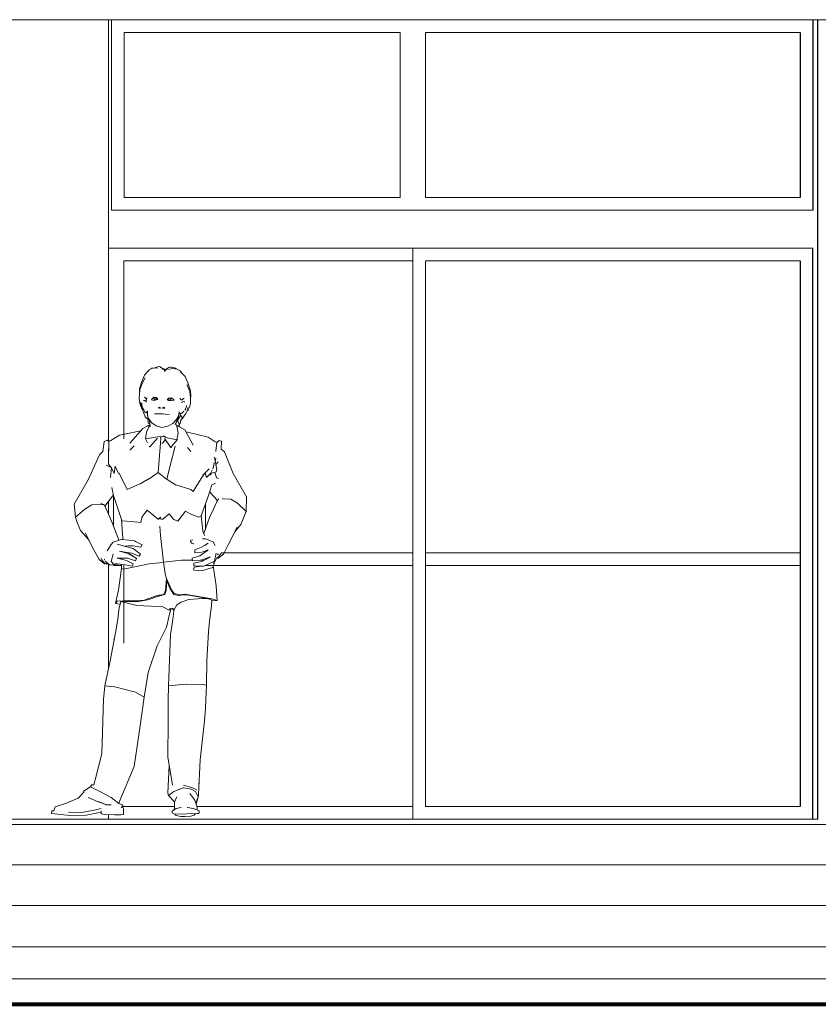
# Model space of a CAD drawing. Extents: x 169645 to 508157, y -5167 to 165945.
# Tile 111 of 130: x 197104 to 200250, y 144243 to 148122. Entities that reach past the tile are written whole.
import ezdxf

# ---------------------------------------------------------------- set-up
doc = ezdxf.new("R2010")
doc.units = 0
doc.header["$MEASUREMENT"] = 0
for name, color, linetype in [('Cloisons', 7, 'Continuous'), ('Doublages Inter', 7, 'Continuous'), ('Escalier', 7, 'Continuous'), ('Mobiliers', 7, 'Continuous'), ('Murs Périphériques', 7, 'Continuous'), ('Plomberie Sanitaire', 7, 'Continuous'), ('Sols Exter', 7, 'Continuous'), ('Trottoirs', 7, 'Continuous'), ('Voirie éxistante', 7, 'Continuous')]:
    doc.layers.add(name, color=color, linetype=linetype)

msp = doc.modelspace()

# ---------------------------------------------------------------- linework, layer by layer
at = {"layer": 'Cloisons', "linetype": 'Continuous', "lineweight": 20}
for p, q in [((197898.2, 146022.4), (198652.7, 146022.4)), ((198702.7, 146022.4), (200179, 146022.4)), ((197504.9, 145972.4), (197473.4, 145972.4)), ((198652.7, 145972.4), (197834.3, 145972.4)), ((198704.8, 145972.4), (198702.7, 145972.4)), ((200179, 145972.4), (198704.8, 145972.4))]:
    msp.add_line(p, q, dxfattribs=at)
at = {"layer": 'Doublages Inter', "linetype": 'Continuous', "lineweight": 20}
for p, q in [((197465.3, 148122.4), (197465.3, 147372.4)), ((197515.3, 147422.4), (197515.3, 148072.4)), ((197515.3, 148072.4), (198602.7, 148072.4)), ((198602.7, 148072.4), (198602.7, 147422.4)), ((198702.7, 147422.4), (198702.7, 148072.4)), ((198702.7, 148072.4), (200179, 148072.4)), ((198602.7, 147422.4), (197515.3, 147422.4)), ((200179, 147422.4), (198702.7, 147422.4)), ((200229, 147372.4), (197465.3, 147372.4)), ((198652.7, 147222.4), (197453.6, 147222.4)), ((198652.7, 147222.4), (198652.7, 147172.4)), ((200229, 147222.4), (198652.7, 147222.4)), ((197514.2, 147172.4), (198652.7, 147172.4)), ((197514.2, 146471.6), (197514.2, 147172.4)), ((198652.7, 147172.4), (198652.7, 146438.7)), ((198702.7, 146380.7), (198702.7, 147172.4)), ((198702.7, 147172.4), (200179, 147172.4)), ((198652.7, 147152.4), (198652.7, 145022.4)), ((198702.7, 145022.4), (198702.7, 146380.4)), ((197473.4, 146126.8), (197473.4, 146246.8)), ((197835.3, 146114.1), (197835.3, 146212.6)), ((197514.2, 145666.3), (197514.2, 145975.1)), ((197713.4, 145022.4), (197506.9, 145022.4)), ((198652.7, 145022.4), (197802.6, 145022.4)), ((198652.7, 145022.4), (198652.7, 144972.4)), ((200179, 145022.4), (198702.7, 145022.4))]:
    msp.add_line(p, q, dxfattribs=at)
at = {"layer": 'Doublages Inter', "linetype": 'Continuous'}
for p, q in [((200229, 148122.4), (200229, 147372.4)), ((200179, 148072.4), (200179, 147422.4)), ((200229, 144972.4), (200229, 147222.4)), ((200179, 147172.4), (200179, 145022.4))]:
    msp.add_line(p, q, dxfattribs=at)
at = {"layer": 'Escalier', "linetype": 'Continuous', "lineweight": 20}
for p, q in [((194105.3, 144792.4), (201987.3, 144792.4)), ((194105.9, 144632.4), (201987.3, 144632.4))]:
    msp.add_line(p, q, dxfattribs=at)
at = {"layer": 'Mobiliers', "linetype": 'Continuous', "lineweight": 20}
msp.add_line((197473.4, 145682.4), (197476.3, 145682.4), dxfattribs=at)
at = {"layer": 'Murs Périphériques', "linetype": 'Continuous', "lineweight": 20}
for p, q in [((208108.3, 148122.4), (193905.4, 148122.4)), ((197453.6, 148122.4), (197453.6, 146460.9)), ((197453.6, 146225.4), (197453.6, 146174.4)), ((197453.6, 145978.2), (197453.6, 145565.4)), ((197453.6, 144972.4), (195743, 144972.4)), ((197453.6, 144990.8), (197453.6, 144972.4)), ((197453.6, 144972.4), (200248.6, 144972.4))]:
    msp.add_line(p, q, dxfattribs=at)
at = {"layer": 'Murs Périphériques', "linetype": 'Continuous'}
msp.add_line((200248.6, 144972.4), (200248.6, 148122.4), dxfattribs=at)
at = {"layer": 'Plomberie Sanitaire', "linetype": 'Continuous', "lineweight": 20}
for p, q in [((197613.9, 146742.8), (197610.5, 146737.5)), ((197621.6, 146747.1), (197613.9, 146742.8)), ((197624, 146749.2), (197620.5, 146746.5)), ((197630.6, 146749.3), (197624, 146749.2)), ((197630.6, 146749.3), (197641.7, 146750.6)), ((197636.4, 146750), (197638, 146751.5)), ((197646.2, 146754.2), (197638, 146751.5)), ((197648.3, 146749.1), (197641.7, 146750.6)), ((197646.2, 146754.2), (197653, 146755.5)), ((197653, 146755.5), (197656.7, 146754.6)), ((197662.3, 146750.8), (197656.7, 146754.6)), ((197667, 146748), (197659.3, 146752.6)), ((197668.9, 146744.8), (197667, 146748)), ((197667, 146747.9), (197671.1, 146747.4)), ((197668.6, 146747.2), (197667.2, 146747.6)), ((197668.6, 146747.2), (197671.9, 146744.2)), ((197668.6, 146747.2), (197674, 146745.4)), ((197668.9, 146744.8), (197669.6, 146744.3)), ((197671.1, 146747.4), (197674, 146745.4)), ((197671.9, 146744.2), (197675.2, 146740.8)), ((197674, 146745.4), (197675.2, 146740.8)), ((197676.9, 146740.9), (197683.4, 146747.5)), ((197676.9, 146740.9), (197683.3, 146746.1)), ((197679.2, 146743.9), (197677.6, 146741.6)), ((197678.1, 146742.1), (197679.2, 146743.9)), ((197679.2, 146743.9), (197680.1, 146745.2)), ((197680.1, 146745.2), (197681.8, 146745.8)), ((197690.3, 146751.6), (197683.3, 146746.1)), ((197683.4, 146747.5), (197690.3, 146751.6)), ((197695, 146753.4), (197690.3, 146751.6)), ((197691.6, 146743.9), (197695.4, 146745.8)), ((197700.6, 146754), (197695, 146753.4)), ((197705.7, 146748.6), (197695.4, 146745.8)), ((197705.7, 146748.6), (197700, 146747.5)), ((197706.4, 146752.3), (197700.6, 146754)), ((197700.6, 146754), (197713.9, 146750.4)), ((197724, 146746), (197705.7, 146748.6)), ((197706.4, 146752.3), (197717.5, 146749)), ((197713.9, 146750.4), (197717.5, 146749)), ((197720.2, 146746.6), (197717.5, 146749)), ((197724, 146746), (197735.8, 146738.9)), ((197585.4, 146697.3), (197595.5, 146721.3)), ((197597.7, 146711.6), (197586.3, 146688.6)), ((197595.5, 146721.3), (197608.9, 146737.2)), ((197611.5, 146737.7), (197608.9, 146737.2)), ((197612.8, 146739.6), (197611.5, 146737.7)), ((197675.2, 146737.3), (197673.9, 146735.9)), ((197676.8, 146740.7), (197675, 146741.6)), ((197675.2, 146737.3), (197676.9, 146740.9)), ((197675.4, 146737.9), (197675.2, 146740.8)), ((197735.8, 146738.9), (197742.9, 146729.3)), ((197736.3, 146735.7), (197738.1, 146733.4)), ((197737.2, 146733.6), (197739.4, 146733)), ((197755.2, 146716.2), (197739.4, 146733)), ((197755.2, 146716.2), (197766.5, 146691.5)), ((197576, 146667.9), (197585.4, 146697.3)), ((197576, 146667.9), (197576.1, 146653.5)), ((197577.1, 146664.1), (197586.3, 146688.6)), ((197763, 146684.3), (197763.8, 146682.9)), ((197773.9, 146657.8), (197763.8, 146682.9)), ((197766.5, 146691.5), (197775.6, 146664.4)), ((197776.3, 146661.5), (197775.6, 146664.4)), ((197574.3, 146634.3), (197577.1, 146664.1)), ((197575.7, 146617.2), (197574.3, 146634.3)), ((197594.8, 146635.6), (197597, 146634.5)), ((197597, 146634.5), (197600.3, 146629.8)), ((197600.3, 146629.8), (197601, 146628.8)), ((197602.1, 146629.1), (197601, 146628.8)), ((197601.9, 146615.2), (197603.4, 146630.1)), ((197606.6, 146632.8), (197602.1, 146629.1)), ((197622.7, 146626.2), (197625.4, 146629)), ((197622.7, 146626.2), (197624.5, 146624.9)), ((197632.6, 146635.3), (197625.4, 146629)), ((197642.6, 146633.4), (197632.6, 146635.3)), ((197632.9, 146629.1), (197633.3, 146631.3)), ((197633.6, 146626.5), (197632.9, 146629.1)), ((197633.3, 146631.3), (197634.8, 146632.9)), ((197633.6, 146626.5), (197635.3, 146624.7)), ((197634.8, 146632.9), (197636.8, 146633.6)), ((197636.8, 146633.6), (197638.8, 146633.1)), ((197638.8, 146633.1), (197640.3, 146631.6)), ((197640.6, 146626.8), (197639.3, 146624.8)), ((197640.3, 146631.6), (197641, 146629.5)), ((197641, 146629.5), (197640.6, 146626.8)), ((197647.5, 146626.3), (197642, 146624.3)), ((197642.6, 146633.4), (197646.5, 146627.6)), ((197646.5, 146627.6), (197647.5, 146626.3)), ((197690.2, 146631.9), (197684.6, 146625.1)), ((197685.7, 146626.4), (197684.6, 146625.1)), ((197685.7, 146626.4), (197690.2, 146631.9)), ((197690.2, 146631.9), (197701, 146633.1)), ((197692.2, 146629.9), (197691.4, 146627.9)), ((197691.4, 146627.9), (197691.7, 146625.2)), ((197693.9, 146631.3), (197692.2, 146629.9)), ((197696.2, 146631.7), (197693.9, 146631.3)), ((197698.3, 146630.9), (197696.2, 146631.7)), ((197699.7, 146629.2), (197698.3, 146630.9)), ((197700.1, 146627), (197699.2, 146624.4)), ((197700.1, 146627), (197699.7, 146629.2)), ((197701, 146633.1), (197709.2, 146626.4)), ((197711.9, 146623.4), (197709.2, 146626.4)), ((197735.1, 146630.5), (197739.4, 146624.7)), ((197749, 146629.7), (197743.5, 146625.3)), ((197749, 146629.7), (197751.7, 146630.6)), ((197751.6, 146630.6), (197751.7, 146630.6)), ((197776.7, 146633.1), (197773.9, 146657.8)), ((197776.3, 146661.5), (197777.9, 146636.9)), ((197776.4, 146610.8), (197777.2, 146627.8)), ((197776.7, 146633.1), (197777.2, 146627.8)), ((197777.9, 146636.9), (197776.9, 146630.7)), ((197575.7, 146617.2), (197579.4, 146602.5)), ((197578.9, 146615.1), (197583, 146601.7)), ((197579.4, 146602.5), (197583.5, 146593.3)), ((197581.2, 146614.7), (197581.6, 146612.4)), ((197585.4, 146602.7), (197581.6, 146612.4)), ((197583, 146601.7), (197584.3, 146596.3)), ((197586.9, 146587.3), (197583.5, 146593.3)), ((197584.3, 146596.3), (197587.8, 146588.8)), ((197585, 146603.6), (197585.4, 146602.7)), ((197585.2, 146611.4), (197585.3, 146604.1)), ((197587.8, 146593.4), (197585.3, 146604.1)), ((197585.9, 146601.6), (197585.4, 146602.7)), ((197586.9, 146587.3), (197588.2, 146586.7)), ((197587.7, 146589.1), (197589.9, 146579.3)), ((197587.8, 146593.4), (197592.5, 146585)), ((197587.8, 146588.8), (197590.3, 146584.2)), ((197591.3, 146622.2), (197593, 146622.4)), ((197595.9, 146622.5), (197593, 146622.4)), ((197602.2, 146618.5), (197595.9, 146622.5)), ((197598.6, 146620.8), (197602, 146620.3)), ((197624.5, 146624.9), (197631.1, 146622.7)), ((197631.1, 146622.7), (197642, 146624.3)), ((197637.3, 146624), (197635.3, 146624.7)), ((197639.3, 146624.8), (197637.3, 146624)), ((197650.9, 146593.3), (197652.1, 146595)), ((197650.9, 146593.3), (197653, 146592.4)), ((197654.2, 146595.6), (197652.1, 146595)), ((197656.9, 146591.7), (197653, 146592.4)), ((197654.2, 146595.6), (197657.3, 146594.5)), ((197656.9, 146591.7), (197658.7, 146592.2)), ((197657.3, 146594.5), (197658.7, 146592.2)), ((197667.5, 146594.2), (197666.7, 146592)), ((197669, 146591.3), (197666.7, 146592)), ((197667.5, 146594.2), (197671.4, 146595.1)), ((197667.5, 146594.2), (197667.5, 146594.2)), ((197669, 146591.3), (197673.6, 146591.8)), ((197671.4, 146595.1), (197674, 146594.4)), ((197673.6, 146591.8), (197675.8, 146592.5)), ((197675.8, 146592.5), (197674, 146594.4)), ((197684.6, 146625.1), (197690.3, 146622.8)), ((197702, 146620.4), (197690.3, 146622.8)), ((197691.7, 146625.2), (197693, 146623.1)), ((197693, 146623.1), (197695.1, 146622.2)), ((197695.1, 146622.2), (197697.3, 146622.7)), ((197699.2, 146624.4), (197697.3, 146622.7)), ((197709.6, 146622.2), (197702, 146620.4)), ((197709.6, 146622.2), (197711.9, 146623.4)), ((197739.4, 146624.7), (197740.3, 146624.4)), ((197743.5, 146625.3), (197740.3, 146624.4)), ((197749.3, 146617.6), (197741.6, 146614)), ((197746.1, 146616.1), (197743.2, 146615.9)), ((197749.3, 146617.6), (197752, 146617.4)), ((197752, 146617.4), (197755, 146616.9)), ((197754, 146583.9), (197757.2, 146588)), ((197760.8, 146598.5), (197757.2, 146588)), ((197761.1, 146600.9), (197760.8, 146598.5)), ((197761.1, 146600.9), (197761.3, 146602.3)), ((197763.3, 146587.5), (197764.9, 146590.5)), ((197767.3, 146595.8), (197764.9, 146590.5)), ((197764.9, 146581.6), (197768.5, 146587.4)), ((197772.8, 146596.3), (197768.5, 146587.4)), ((197772.8, 146596.3), (197776.4, 146610.8)), ((197589.9, 146579.3), (197596.3, 146562.3)), ((197596.7, 146577.7), (197592.5, 146585)), ((197598.6, 146558.1), (197596.3, 146562.3)), ((197599.8, 146575.7), (197596.7, 146577.7)), ((197598, 146576.3), (197596.7, 146577.7)), ((197596.9, 146577.6), (197596.7, 146577.7)), ((197598, 146576.3), (197601.6, 146575)), ((197599.8, 146556.3), (197598.6, 146558.1)), ((197599.8, 146575.7), (197601.6, 146575)), ((197599.8, 146556.3), (197604, 146552.6)), ((197600.1, 146575.5), (197602.5, 146573.9)), ((197604, 146574.8), (197602.5, 146573.9)), ((197604, 146574.8), (197605.8, 146577.9)), ((197606.5, 146551.2), (197604, 146552.6)), ((197604.9, 146575.8), (197604.3, 146575.3)), ((197607.5, 146575.6), (197604.9, 146575.8)), ((197606.5, 146551.2), (197609.4, 146548.7)), ((197607, 146567.5), (197607.8, 146561.7)), ((197607.9, 146569.1), (197607.3, 146581.7)), ((197608.5, 146562.3), (197607.8, 146561.7)), ((197607.8, 146561.7), (197608.7, 146558.9)), ((197607.9, 146569.1), (197609, 146555.4)), ((197608.3, 146549.7), (197609.3, 146545.7)), ((197609, 146555.4), (197624, 146534.4)), ((197610.7, 146553), (197616.8, 146534.9)), ((197634.8, 146569.2), (197646.8, 146569)), ((197646.8, 146569), (197655.5, 146570.2)), ((197655.5, 146570.2), (197662.2, 146569.2)), ((197662.2, 146569.2), (197669.1, 146569.8)), ((197669.1, 146569.8), (197678.7, 146568)), ((197693.1, 146567.3), (197678.7, 146568)), ((197731, 146559.3), (197716.9, 146527.8)), ((197731, 146559.3), (197719.6, 146544.4)), ((197724.7, 146551.7), (197719.6, 146544.4)), ((197720.5, 146535.9), (197734.7, 146557.7)), ((197724.7, 146551.7), (197730.2, 146565.3)), ((197730.2, 146565.3), (197732.3, 146577.7)), ((197731, 146559.3), (197734.7, 146557.7)), ((197735, 146571.6), (197733.2, 146571.6)), ((197733.8, 146573.8), (197735.5, 146570.7)), ((197733.8, 146573.8), (197733.9, 146573.8)), ((197737, 146566.7), (197734.7, 146557.7)), ((197735.5, 146570.7), (197737.6, 146569.7)), ((197736, 146568.6), (197739.3, 146562.7)), ((197737.4, 146541.6), (197741.1, 146548.1)), ((197737.6, 146569.7), (197743.3, 146571.7)), ((197741.1, 146548), (197738.7, 146546)), ((197743.7, 146555.8), (197739.3, 146562.7)), ((197741.3, 146548.2), (197739.4, 146547)), ((197741.3, 146548.2), (197746.3, 146553.4)), ((197742.6, 146549.3), (197741.6, 146548.5)), ((197742.6, 146549.3), (197748, 146554.2)), ((197746.3, 146574.9), (197743.3, 146571.7)), ((197743.3, 146571.7), (197744.5, 146573)), ((197744.5, 146573), (197750.7, 146580)), ((197746.3, 146553.4), (197749.8, 146557.4)), ((197748.7, 146556.1), (197748, 146554.2)), ((197758, 146571.5), (197749.8, 146557.4)), ((197763.2, 146581.5), (197758, 146571.5)), ((197762.8, 146580.7), (197763.3, 146580.8)), ((197763.3, 146580.8), (197764.9, 146581.6)), ((197588.8, 146511.7), (197539.7, 146455.8)), ((197608.5, 146522.5), (197588.8, 146511.7)), ((197617.1, 146526.7), (197603.1, 146497.3)), ((197610.4, 146523.7), (197608.5, 146522.5)), ((197609.8, 146541), (197609.3, 146545.7)), ((197610.1, 146533.8), (197609.8, 146541)), ((197614.2, 146530.9), (197610.1, 146533.8)), ((197610.4, 146523.7), (197615.7, 146523.6)), ((197616.2, 146532.7), (197614.2, 146530.9)), ((197614.6, 146530.5), (197614.5, 146531.2)), ((197614.6, 146530.5), (197615.8, 146529.4)), ((197615.6, 146531.7), (197616.2, 146532.7)), ((197617, 146528.8), (197615.8, 146529.4)), ((197616.2, 146532.7), (197616.8, 146534)), ((197616.8, 146534.9), (197617.4, 146518.1)), ((197624, 146534.4), (197623.9, 146534.6)), ((197641.1, 146522.5), (197624, 146534.4)), ((197641.1, 146522.5), (197664, 146515.4)), ((197664, 146515.4), (197687.4, 146521.2)), ((197706.8, 146532.1), (197687.4, 146521.2)), ((197706.8, 146532.1), (197719.6, 146544.4)), ((197718.8, 146532), (197720.5, 146526.2)), ((197720.9, 146526.1), (197720.4, 146526.5)), ((197720.9, 146526.1), (197724, 146516.1)), ((197728.8, 146523.8), (197722, 146522.4)), ((197732, 146520.3), (197722.5, 146520.7)), ((197728.5, 146493.8), (197724, 146516.1)), ((197731.6, 146529), (197726, 146544.3)), ((197732.6, 146525.6), (197728.8, 146523.8)), ((197731.6, 146529.3), (197732.2, 146527.2)), ((197731.6, 146529), (197731.7, 146528.8)), ((197732, 146520.3), (197734, 146518.9)), ((197732.2, 146527.2), (197735.1, 146529.8)), ((197733.5, 146526.7), (197732.6, 146525.6)), ((197733.5, 146526.7), (197734.3, 146529.1)), ((197754.7, 146506.9), (197734, 146518.9)), ((197735.1, 146529.8), (197736.1, 146531.9)), ((197736.1, 146531.9), (197738, 146537.7)), ((197738, 146537.7), (197740.4, 146546.8)), ((197462.3, 146465), (197496.8, 146485.7)), ((197496.8, 146485.7), (197581.2, 146503.1)), ((197603.1, 146497.3), (197599.1, 146470.8)), ((197599.1, 146470.8), (197607.1, 146455.4)), ((197603.1, 146497.3), (197599.6, 146470.9)), ((197599.6, 146470.9), (197640.3, 146477.8)), ((197603.1, 146497.3), (197603.2, 146497.4)), ((197646.6, 146473.2), (197616.3, 146439.3)), ((197640.3, 146477.8), (197653.3, 146480.2)), ((197653.5, 146480.4), (197653.3, 146480.2)), ((197653.7, 146480.7), (197653.5, 146480.4)), ((197659.3, 146478.6), (197653.7, 146480.7)), ((197660.3, 146473.7), (197658.6, 146454.8)), ((197658.9, 146478.2), (197659.3, 146478.6)), ((197660.3, 146473.7), (197658.9, 146478.2)), ((197659.3, 146478.6), (197669.3, 146480.8)), ((197673.3, 146482.3), (197669.3, 146480.8)), ((197673.6, 146481.9), (197673.3, 146482.3)), ((197673.6, 146481.9), (197679.9, 146476.7)), ((197674, 146472.4), (197699.6, 146437)), ((197679.9, 146476.7), (197723.5, 146467.4)), ((197723.5, 146467.4), (197728.5, 146493.8)), ((197754.7, 146506.9), (197755, 146506.4)), ((197755, 146506.4), (197786.4, 146448.8)), ((197845.8, 146477.2), (197759.1, 146498.9)), ((197845.8, 146477.2), (197874.1, 146459.1)), ((197431.9, 146420.9), (197436.8, 146460.1)), ((197436.8, 146460.1), (197448.6, 146465.9)), ((197448.6, 146465.9), (197449.5, 146464.8)), ((197454.6, 146460.1), (197449.5, 146464.8)), ((197453.4, 146407.6), (197453.1, 146431.7)), ((197453.8, 146411.5), (197453.1, 146431.7)), ((197454.9, 146433.2), (197453.7, 146413.7)), ((197454.6, 146460.1), (197458.4, 146462.6)), ((197454.6, 146460.1), (197454.9, 146433.2)), ((197462.3, 146465), (197458.4, 146462.6)), ((197539.3, 146455.4), (197538.7, 146452.7)), ((197541.1, 146457.4), (197539.3, 146455.4)), ((197554.8, 146443.1), (197539.5, 146428.4)), ((197541.8, 146458.1), (197539.7, 146455.8)), ((197614.1, 146441.7), (197615.2, 146439.7)), ((197616.3, 146439.3), (197615.2, 146439.7)), ((197658.6, 146454.8), (197649, 146338.4)), ((197675.4, 146464.9), (197665.3, 146452.9)), ((197677.5, 146467.6), (197675.4, 146464.9)), ((197715.8, 146442.8), (197690, 146339.4)), ((197699.6, 146437), (197700.6, 146437.3)), ((197701.8, 146438.8), (197700.6, 146437.3)), ((197702.4, 146441.2), (197724.2, 146467.3)), ((197725.2, 146469.3), (197724.2, 146467.3)), ((197764.9, 146437.4), (197777.3, 146421.9)), ((197787.3, 146446.1), (197786.4, 146448.8)), ((197786.9, 146447.1), (197787.8, 146445.8)), ((197787.2, 146446.1), (197787.3, 146446.1)), ((197874.1, 146459.1), (197877.7, 146457.4)), ((197880.4, 146456.1), (197877, 146422.7)), ((197877.7, 146457.4), (197880.4, 146456.1)), ((197880.4, 146456.1), (197887.9, 146463.5)), ((197888.9, 146464.5), (197887.9, 146463.5)), ((197898.9, 146462.1), (197888.9, 146464.5)), ((197898.1, 146430.7), (197898.9, 146462.1)), ((197417.9, 146408.1), (197373.2, 146309.9)), ((197417.9, 146408.1), (197431.9, 146420.9)), ((197453.4, 146407.6), (197454, 146371.6)), ((197539.5, 146428.4), (197538.5, 146426.2)), ((197777.3, 146421.9), (197778.7, 146419.7)), ((197872, 146398.6), (197871.9, 146398)), ((197880.1, 146349.1), (197872, 146398.6)), ((197877, 146421.6), (197877, 146422.7)), ((197877, 146391.7), (197877, 146393.1)), ((197910.3, 146419.4), (197898.1, 146430.7)), ((197944.8, 146334.1), (197910.3, 146419.4)), ((197464.5, 146358.6), (197444.4, 146367)), ((197465.4, 146357.5), (197454, 146371.6)), ((197462, 146320.1), (197465.4, 146357.5)), ((197476.5, 146334), (197465.4, 146357.5)), ((197479.8, 146363.3), (197476.5, 146334)), ((197479.8, 146363.3), (197493.1, 146334.2)), ((197864.2, 146352.9), (197867.7, 146360.4)), ((197866.9, 146358.5), (197867.7, 146360.4)), ((197869.6, 146377.4), (197867.7, 146360.4)), ((197868, 146361.5), (197867.7, 146360.4)), ((197867.7, 146360.4), (197867.8, 146360)), ((197877, 146391.7), (197874.5, 146383.4)), ((197886, 146380.2), (197876.7, 146370)), ((197461.5, 146318.8), (197462, 146320.1)), ((197495.4, 146335.7), (197493.1, 146334.2)), ((197526.7, 146272.1), (197495.4, 146335.7)), ((197649, 146338.4), (197614.1, 146313.6)), ((197649, 146338.4), (197681.9, 146311.7)), ((197690, 146339.4), (197683.9, 146310.4)), ((197818.4, 146315.1), (197830.2, 146332.5)), ((197825.4, 146327.8), (197850.6, 146352.5)), ((197839.3, 146318.4), (197834.8, 146337)), ((197839.3, 146318.4), (197855.7, 146334)), ((197855.7, 146334), (197862, 146347.9)), ((197855.7, 146334), (197877.6, 146341.7)), ((197855.7, 146328.5), (197858.1, 146334.9)), ((197855.7, 146328.5), (197855.7, 146334)), ((197873, 146340.1), (197878.9, 146317.9)), ((197877.6, 146341.7), (197880.1, 146349.1)), ((197887.3, 146315.2), (197878.9, 146317.9)), ((197997.6, 146242.7), (197944.8, 146334.1)), ((197318.2, 146213.2), (197373.2, 146309.9)), ((197473.1, 146247.6), (197466.8, 146279.6)), ((197577, 146293.7), (197526.7, 146272.1)), ((197577, 146293.7), (197577.3, 146294)), ((197577.3, 146294), (197577.9, 146293.6)), ((197577.9, 146293.6), (197578.2, 146293.8)), ((197578.2, 146293.8), (197610.6, 146312.6)), ((197612.1, 146312.5), (197610.6, 146312.6)), ((197612.5, 146314.1), (197612, 146314.3)), ((197612, 146314.3), (197612.1, 146312.5)), ((197612.5, 146314.1), (197614.1, 146313.6)), ((197684, 146312.1), (197681.9, 146311.7)), ((197685.3, 146310.5), (197683.9, 146310.4)), ((197684, 146312.1), (197684.3, 146312.3)), ((197685.3, 146310.5), (197717.5, 146289.8)), ((197717.5, 146289.8), (197717.8, 146289.6)), ((197717.8, 146289.6), (197719.1, 146289.9)), ((197719.4, 146289.6), (197719.1, 146289.9)), ((197778.1, 146271.6), (197719.4, 146289.6)), ((197818.4, 146315.1), (197787.2, 146263.4)), ((197848.2, 146248.2), (197861.2, 146289.3)), ((197861.2, 146289.3), (197875.4, 146295.9)), ((197438.7, 146206.2), (197469.1, 146245.3)), ((197469.1, 146245.3), (197472.6, 146250.3)), ((197504.8, 146153), (197473.1, 146247.6)), ((197778.1, 146271.6), (197787.2, 146263.4)), ((197819.3, 146168.2), (197848.2, 146248.2)), ((197855.2, 146258.5), (197852.5, 146261.8)), ((197855.2, 146258.5), (197882.3, 146229.3)), ((197997.6, 146242.7), (197996.7, 146184.9)), ((197323.9, 146162.4), (197318.2, 146213.2)), ((197388.7, 146210.9), (197360.5, 146194.6)), ((197434.7, 146212.3), (197388.7, 146210.9)), ((197434.7, 146212.3), (197423.5, 146216.9)), ((197434.7, 146212.3), (197445.7, 146193.2)), ((197438.7, 146206.2), (197438.9, 146205)), ((197866.9, 146194.1), (197877.4, 146217.7)), ((197877.4, 146217.7), (197889, 146236.3)), ((197882.3, 146229.3), (197880.3, 146222.4)), ((197902.8, 146235.2), (197903.7, 146235.5)), ((197903.2, 146235.3), (197935.1, 146232.9)), ((197935.1, 146232.9), (197962.4, 146217.3)), ((197996.7, 146184.9), (197962.4, 146217.3)), ((197323.9, 146162.4), (197360.5, 146194.6)), ((197330, 146142.1), (197323.9, 146162.4)), ((197445.7, 146193.2), (197469.3, 146137.1)), ((197581, 146141.4), (197585, 146161.2)), ((197585, 146161.2), (197591.8, 146171.6)), ((197599.9, 146181.5), (197591.8, 146171.6)), ((197606.2, 146190), (197599.9, 146181.5)), ((197606.2, 146190), (197650.2, 146153.6)), ((197658, 146162.2), (197655.1, 146158.6)), ((197657.6, 146156.6), (197658, 146162.2)), ((197667.8, 146155.1), (197692.2, 146175.7)), ((197692.2, 146175.7), (197696.2, 146170.6)), ((197696.2, 146170.6), (197711.7, 146153.2)), ((197726.6, 146147.3), (197757.3, 146186.8)), ((197775.7, 146176.1), (197757.3, 146186.8)), ((197775.7, 146176.1), (197810.1, 146163)), ((197810.1, 146163), (197819.3, 146168.2)), ((197825.8, 146109.2), (197819.3, 146168.2)), ((197852.2, 146161.7), (197829.5, 146097.7)), ((197866.9, 146194.1), (197852.2, 146161.7)), ((197974.7, 146133.7), (197996.7, 146184.9)), ((197330, 146142.1), (197343.5, 146109.5)), ((197469.3, 146137.1), (197493.9, 146073.6)), ((197510.2, 146078.6), (197504.8, 146153)), ((197504.8, 146153), (197507.8, 146147.6)), ((197507.8, 146147.6), (197544.3, 146146)), ((197581, 146141.4), (197544.3, 146146)), ((197650.4, 146153.7), (197650.2, 146153.6)), ((197650.9, 146154), (197650.4, 146153.7)), ((197651, 146154.2), (197650.9, 146154)), ((197651.5, 146155.9), (197651, 146154.2)), ((197651.7, 146156.4), (197651.5, 146155.9)), ((197651.7, 146156.4), (197655.1, 146158.6)), ((197655.5, 146127.4), (197655.8, 146124.5)), ((197655.5, 146127.4), (197659.1, 146090.4)), ((197657.7, 146156.4), (197657.6, 146156.6)), ((197657.7, 146156.4), (197658.7, 146155.4)), ((197658.7, 146155.4), (197662.3, 146155)), ((197662.6, 146154.9), (197662.3, 146155)), ((197662.6, 146154.9), (197663.2, 146154.7)), ((197663.2, 146154.7), (197663.6, 146154.8)), ((197667.8, 146155.1), (197663.6, 146154.8)), ((197711.7, 146153.2), (197726.6, 146147.3)), ((197960.5, 146122.9), (197925.8, 146053.7)), ((197974.7, 146133.7), (197951.7, 146105.4)), ((197343.5, 146109.5), (197373, 146076.2)), ((197397, 146031.7), (197361.3, 146100.8)), ((197659.1, 146090.4), (197670.6, 145984.8)), ((197825.8, 146109.2), (197831.8, 146090.7)), ((197373, 146076.2), (197377, 146070.4)), ((197448.5, 146029.6), (197464.6, 146054.7)), ((197471.5, 146064), (197464.6, 146054.7)), ((197471.5, 146064), (197503.6, 146074.2)), ((197471.5, 146064), (197471.6, 146064)), ((197488.5, 146056.2), (197521.3, 146047.6)), ((197493.9, 146073.6), (197494.8, 146071.4)), ((197503.6, 146074.2), (197533.2, 146071.9)), ((197510.2, 146078.6), (197509.9, 146073.7)), ((197519.1, 146048.2), (197532.5, 146049)), ((197551.5, 146038.9), (197521.3, 146047.6)), ((197551.4, 146050), (197532.5, 146049)), ((197533.2, 146071.9), (197556.2, 146069.2)), ((197581.7, 146044), (197551.4, 146050)), ((197556.2, 146069.2), (197560.1, 146067.3)), ((197586.6, 146053.8), (197560.1, 146067.3)), ((197581.7, 146044), (197586.6, 146053.8)), ((197776.6, 146066.7), (197778.2, 146071.9)), ((197781.7, 146059.5), (197776.6, 146066.7)), ((197778.2, 146071.9), (197785.6, 146072.9)), ((197789.3, 146057.6), (197781.7, 146059.5)), ((197793.9, 146033.2), (197820.3, 146044.6)), ((197820.3, 146044.6), (197831.4, 146051.1)), ((197835.4, 146076.8), (197824.4, 146077)), ((197847, 146060), (197831.4, 146051.1)), ((197865.7, 146065.8), (197835.4, 146076.8)), ((197874.1, 146051.2), (197865.7, 146065.8)), ((197925.8, 146053.7), (197906.8, 146016.7)), ((197397, 146031.7), (197416.5, 145995.2)), ((197468.2, 146002.6), (197472, 146018.2)), ((197497.4, 146028.6), (197516.5, 146023.4)), ((197497.4, 146028.6), (197520, 146025.1)), ((197504.5, 146026.7), (197506.3, 146027.2)), ((197531.6, 146019.9), (197505.8, 146025.5)), ((197507.1, 146027.1), (197507.1, 146026)), ((197519.9, 146022.4), (197516.5, 146023.4)), ((197546.1, 146020.9), (197520, 146025.1)), ((197562.3, 146000.5), (197531.6, 146019.9)), ((197531.6, 146019.9), (197536.4, 146017.8)), ((197563.7, 145999.6), (197536.4, 146017.8)), ((197574.9, 146008.8), (197546.1, 146020.9)), ((197578.4, 146018.5), (197551.5, 146038.9)), ((197574.9, 146008.8), (197579.9, 146017.3)), ((197579.9, 146017.3), (197578.4, 146018.5)), ((197783.8, 146001), (197813.1, 146010.6)), ((197793.9, 146033.2), (197794.4, 146022.1)), ((197794.4, 146022.1), (197821.2, 146025)), ((197813.1, 146010.6), (197830.3, 146021.8)), ((197826.8, 146026), (197821.2, 146025)), ((197826.8, 146026), (197845.2, 146034.1)), ((197846.6, 146032.4), (197830.3, 146021.8)), ((197830.4, 146027.6), (197833.9, 146028.6)), ((197846.6, 146032.4), (197833.9, 146028.6)), ((197854.2, 146005.8), (197836.7, 145999.6)), ((197854.2, 146005.8), (197838.6, 145997)), ((197854.2, 146005.8), (197854.2, 146005.7)), ((197877.5, 146020.2), (197871.8, 145989.6)), ((197882, 146005.2), (197878.7, 145999.2)), ((197883.2, 146000.6), (197895.2, 146016.4)), ((197885.7, 146017.2), (197883.5, 146013.7)), ((197885.7, 146017.2), (197884.6, 146019.6)), ((197885.6, 146000.8), (197906.8, 146016.7)), ((197895.2, 146016.4), (197898.3, 146022.6)), ((197438.2, 145979.2), (197416.5, 145995.2)), ((197427.9, 145995.1), (197425, 146001.1)), ((197440.7, 145979), (197427.9, 145995.1)), ((197437.5, 145996.1), (197437.8, 145996.9)), ((197439.5, 145993), (197437.5, 145996.1)), ((197438.5, 145979.1), (197438.2, 145979.2)), ((197438.5, 145979.1), (197453.6, 145978.3)), ((197450.4, 145981), (197440.7, 145979)), ((197446.6, 145982.1), (197441.6, 145989.7)), ((197459.7, 145973.3), (197443.8, 145986.4)), ((197446.6, 145982.1), (197448.6, 145982.5)), ((197453.7, 145978.2), (197446.8, 145978.7)), ((197459.7, 145973.3), (197492.7, 145977.6)), ((197468.2, 146002.6), (197464.7, 145988.2)), ((197474.8, 145975.9), (197464.7, 145988.2)), ((197479, 145980), (197499.7, 145977.3)), ((197488, 146001.5), (197504.8, 145997.1)), ((197488, 146001.5), (197509.2, 146001.1)), ((197492.7, 145977.6), (197493, 145978.2)), ((197495.1, 146001.4), (197495.4, 145999.6)), ((197519.3, 145975), (197499.7, 145977.3)), ((197524.1, 145992.2), (197504.8, 145997.1)), ((197504.9, 145959.7), (197504.8, 145976.7)), ((197505.6, 146001.2), (197505.3, 145997)), ((197529.1, 146001), (197509.2, 146001.1)), ((197557, 145966.8), (197512.9, 145957.7)), ((197548.6, 145969.3), (197519.3, 145975)), ((197551.4, 145979.1), (197524.1, 145992.2)), ((197559.6, 145990.5), (197529.1, 146001)), ((197548.6, 145969.3), (197551.4, 145979.1)), ((197557, 145966.8), (197614.1, 145979.3)), ((197559.6, 145990.5), (197563.7, 145999.6)), ((197563.7, 145999.6), (197562.3, 146000.5)), ((197654.4, 145983.1), (197614.1, 145979.3)), ((197670.6, 145984.9), (197654.4, 145983.1)), ((197670.9, 145984.8), (197670.6, 145984.8)), ((197677.2, 145939), (197670.6, 145984.8)), ((197670.9, 145984.8), (197741, 145993)), ((197741, 145993), (197784.6, 145993.7)), ((197783.8, 146001), (197784.9, 145990.8)), ((197784.9, 145990.8), (197815.3, 145992.6)), ((197790.4, 145980.9), (197790.3, 145970.9)), ((197790.3, 145970.9), (197792.8, 145970.5)), ((197790.4, 145980.9), (197822.1, 145988.2)), ((197790.6, 145964.9), (197819.5, 145969.7)), ((197792.8, 145970.5), (197821.9, 145969.7)), ((197815.1, 145992.6), (197828.2, 145991.4)), ((197815.3, 145992.6), (197820.9, 145993.8)), ((197819.5, 145969.7), (197819.7, 145969.8)), ((197820.9, 145993.8), (197847.9, 146003.8)), ((197821.9, 145969.7), (197828.9, 145970.1)), ((197822.1, 145988.2), (197838.6, 145997)), ((197828.9, 145970.1), (197849.6, 145979)), ((197871.8, 145989.6), (197849.6, 145979)), ((197864.4, 145964.8), (197870.2, 145981.5)), ((197878.4, 145891.6), (197866.7, 145971.4)), ((197867.5, 145978.4), (197871.8, 145989.6)), ((197878.7, 145999.2), (197870.2, 145981.5)), ((197879.4, 146000.5), (197882.8, 146000.7)), ((197882.3, 146000.8), (197879.5, 146000.6)), ((197879.8, 146001.2), (197883.2, 146000.6)), ((197883.2, 146000.7), (197885.6, 146000.8)), ((197885.5, 146001), (197883.3, 146000.8)), ((197493.1, 145874.6), (197504.9, 145959.7)), ((197504.9, 145959.7), (197512.9, 145957.7)), ((197682, 145920.2), (197677.2, 145939)), ((197790.6, 145964.9), (197789, 145955.3)), ((197789, 145955.3), (197792.1, 145954.2)), ((197792.1, 145954.2), (197822.1, 145951.5)), ((197822.1, 145951.5), (197841.9, 145957.2)), ((197864.4, 145964.8), (197841.9, 145957.2)), ((197678.2, 145873.9), (197682.3, 145919.6)), ((197681.3, 145873.8), (197682.8, 145893.9)), ((197682.3, 145920.3), (197682, 145920.2)), ((197701.2, 145876.3), (197682, 145920.2)), ((197682.3, 145920.3), (197701.6, 145876.7)), ((197682.8, 145893.9), (197684.2, 145910)), ((197684.2, 145910), (197685.1, 145908)), ((197685.1, 145908), (197690.1, 145896.5)), ((197690.1, 145896.5), (197695.6, 145883.4)), ((197881.2, 145853.2), (197878.4, 145891.6)), ((197485.2, 145840.3), (197493.1, 145874.6)), ((197594.2, 145835.7), (197645.3, 145854.1)), ((197651.1, 145850.7), (197609.3, 145836.7)), ((197645.3, 145854.1), (197670.3, 145857.3)), ((197645.5, 145853.8), (197670.6, 145857)), ((197675.2, 145857.6), (197651.1, 145850.7)), ((197678.2, 145873.9), (197670.3, 145857.3)), ((197674.9, 145857.7), (197670.6, 145857)), ((197675.2, 145857.6), (197681.3, 145873.8)), ((197695.6, 145883.4), (197711.2, 145858.5)), ((197695.9, 145883.5), (197701.2, 145876.3)), ((197701.2, 145876.3), (197712.7, 145861.7)), ((197701.6, 145876.7), (197712.8, 145862)), ((197711.2, 145858.5), (197731.4, 145853.4)), ((197712.8, 145862), (197735.1, 145856.2)), ((197750.1, 145856.3), (197731.4, 145853.4)), ((197735.1, 145856.2), (197754, 145859.7)), ((197769, 145854.8), (197750.1, 145856.3)), ((197754, 145859.7), (197800.7, 145851.1)), ((197770.2, 145854.6), (197769, 145854.8)), ((197815.1, 145847.6), (197770.2, 145854.6)), ((197800.7, 145851.1), (197860.6, 145841.3)), ((197882.5, 145834.4), (197881.2, 145853.2)), ((197485.2, 145840.3), (197481.2, 145822.8)), ((197481.2, 145822.8), (197488.3, 145831.2)), ((197481.2, 145822.8), (197481.4, 145822.5)), ((197499.5, 145819.2), (197481.4, 145822.5)), ((197488.3, 145831.2), (197536.6, 145834)), ((197500.6, 145823.2), (197495.9, 145806.7)), ((197502.5, 145830.1), (197500.6, 145823.5)), ((197500.6, 145823.2), (197502.7, 145829.7)), ((197500.6, 145823.5), (197500.6, 145823.2)), ((197502.5, 145830.1), (197502.7, 145829.7)), ((197502.7, 145829.7), (197548.7, 145830.2)), ((197502.7, 145829.7), (197565, 145814.3)), ((197536.6, 145834), (197594.2, 145835.7)), ((197572.5, 145830.5), (197548.7, 145830.2)), ((197565, 145814.3), (197566, 145813.9)), ((197566, 145813.9), (197621, 145811.5)), ((197572.5, 145830.5), (197609.3, 145836.7)), ((197665.4, 145811.1), (197621, 145811.5)), ((197692.3, 145796.3), (197665.4, 145811.1)), ((197710.5, 145796.4), (197723.5, 145816.7)), ((197723.5, 145816.7), (197739.4, 145828.1)), ((197739.4, 145828.1), (197770.2, 145837.7)), ((197771.4, 145837.9), (197770.2, 145837.7)), ((197771.4, 145837.9), (197822.5, 145842.3)), ((197815.1, 145847.6), (197845.2, 145842.3)), ((197822.5, 145842.3), (197845.2, 145842.3)), ((197845.5, 145842.6), (197845.2, 145842.3)), ((197860.2, 145835.8), (197845.2, 145842.3)), ((197860.5, 145836.1), (197845.5, 145842.6)), ((197859.8, 145813.8), (197853, 145765)), ((197859.8, 145813.7), (197853, 145764.8)), ((197859.8, 145813.8), (197860.2, 145835.8)), ((197860.1, 145834.3), (197860.2, 145835.8)), ((197882.2, 145834.1), (197860.1, 145832.4)), ((197860.5, 145836.1), (197860.2, 145835.8)), ((197860.6, 145841.3), (197882.5, 145834.4)), ((197882.2, 145834.1), (197882.5, 145834.4)), ((197495.9, 145806.7), (197490.3, 145760.4)), ((197696, 145785), (197690.8, 145768.5)), ((197695.7, 145802.8), (197692.3, 145796.3)), ((197698.7, 145799.8), (197695.7, 145802.8)), ((197698.7, 145799.8), (197696, 145785)), ((197700.4, 145801.7), (197698.7, 145799.8)), ((197700.4, 145801.7), (197703, 145803.3)), ((197706.1, 145802.3), (197703, 145803.3)), ((197711.7, 145792.3), (197706, 145750.2)), ((197710.4, 145795.5), (197706.1, 145802.3)), ((197710.4, 145795.5), (197707.5, 145802.2)), ((197710.5, 145796.4), (197707.5, 145802.2)), ((197710.4, 145795.5), (197711, 145794.8)), ((197711.7, 145792.3), (197710.5, 145796.4)), ((197490.3, 145760.4), (197480.9, 145706.7)), ((197682.7, 145729.1), (197690.8, 145768.5)), ((197698.4, 145700.1), (197706, 145750.2)), ((197847.8, 145711.5), (197853, 145765)), ((197847.8, 145711.3), (197853, 145764.8)), ((197480.9, 145706.7), (197460.4, 145596.7)), ((197682.7, 145729.1), (197645.4, 145655.6)), ((197694.1, 145599), (197698.4, 145700.1)), ((197840.6, 145597.6), (197847.8, 145711.5)), ((197846.3, 145688.5), (197847.8, 145711.3)), ((197645.4, 145655.6), (197609.8, 145550.9)), ((197460.4, 145596.7), (197439.1, 145498.7)), ((197694.1, 145599), (197690.4, 145498.7)), ((197840.6, 145597.6), (197839.2, 145498.8)), ((197594.3, 145453.4), (197609.8, 145550.9)), ((197759.7, 145504.5), (197690.4, 145498.7)), ((197759.7, 145504.5), (197761, 145504.6)), ((197761, 145504.6), (197829.8, 145503.8)), ((197829.8, 145503.8), (197839.2, 145498.8)), ((197434.6, 145443.6), (197439.1, 145498.7)), ((197477, 145494.6), (197439.1, 145498.7)), ((197478.2, 145494.2), (197477, 145494.6)), ((197560.5, 145472.8), (197478.2, 145494.2)), ((197560.5, 145472.8), (197594.3, 145453.4)), ((197690.4, 145498.7), (197689, 145442.1)), ((197837, 145444.8), (197839.2, 145498.8)), ((197432.5, 145406.6), (197434.6, 145443.6)), ((197594.3, 145453.4), (197586.4, 145397.2)), ((197689, 145442.1), (197689.4, 145404.3)), ((197835.6, 145408.8), (197837, 145444.8)), ((197432.5, 145406.6), (197430.8, 145358)), ((197580.7, 145360.2), (197586.4, 145397.2)), ((197688.7, 145357.6), (197689.4, 145404.3)), ((197831.6, 145360), (197835.6, 145408.8)), ((197430.8, 145358), (197427.4, 145229.9)), ((197580.7, 145360.2), (197574.9, 145314.4)), ((197687.2, 145218.5), (197688.7, 145357.6)), ((197815.2, 145206.2), (197831.6, 145360)), ((197574.9, 145314.4), (197554.4, 145179.7)), ((197427.4, 145229.9), (197400.6, 145127.9)), ((197705.3, 145106.1), (197687.2, 145218.5)), ((197808.3, 145070.4), (197815.2, 145206.2)), ((197498.9, 145046.9), (197554.4, 145179.7)), ((197692.7, 145184.1), (197687, 145075)), ((197395.4, 145107.6), (197398, 145116.7)), ((197400.6, 145127.9), (197398, 145116.7)), ((197808.3, 145068.9), (197811.4, 145131.8)), ((197333.7, 145056.1), (197356, 145079.6)), ((197355.2, 145082.4), (197355.3, 145082.9)), ((197356, 145079.6), (197355.2, 145082.4)), ((197356, 145083.4), (197355.3, 145082.9)), ((197356, 145083.4), (197381.8, 145100.1)), ((197381.8, 145100.1), (197387.8, 145107.9)), ((197382.5, 145100), (197381.8, 145100.1)), ((197419.3, 145081.7), (197382.5, 145100)), ((197395.4, 145107.6), (197387.8, 145107.9)), ((197463.7, 145058.3), (197419.3, 145081.7)), ((197687, 145075), (197689.6, 145065.4)), ((197689.6, 145065.4), (197710.5, 145082)), ((197748.5, 145096.5), (197710.5, 145082)), ((197749.7, 145096.6), (197748.5, 145096.5)), ((197749.6, 145106.6), (197785.2, 145096.6)), ((197779.6, 145090.6), (197749.7, 145096.6)), ((197779.6, 145090.6), (197796, 145081.2)), ((197801.9, 145088.6), (197785.2, 145096.6)), ((197796, 145081.2), (197806.7, 145061.2)), ((197288.6, 145035.3), (197244.2, 145021.1)), ((197333.7, 145056.1), (197288.6, 145035.3)), ((197383.1, 145053.6), (197374, 145058.1)), ((197383.1, 145053.6), (197412.9, 145041.7)), ((197412.9, 145041.9), (197443.8, 145030.2)), ((197443.8, 145030.2), (197412.9, 145041.7)), ((197463.7, 145058.3), (197493.8, 145034.7)), ((197493.8, 145034.7), (197498.9, 145046.9)), ((197689.6, 145065.4), (197714.3, 145040.7)), ((197713.9, 145038.3), (197713.1, 145041.9)), ((197713.4, 145019.3), (197713.9, 145039.9)), ((197721.5, 145057.6), (197713.9, 145039.9)), ((197722.9, 145060.8), (197721.5, 145057.6)), ((197774.1, 145073.8), (197794.1, 145047)), ((197794.1, 145047), (197803.2, 145020.7)), ((197806.7, 145061.2), (197797.9, 145035.9)), ((197799.2, 145032.3), (197806.6, 145060.3)), ((197806.5, 145060.6), (197806.6, 145060.3)), ((197806.6, 145060.3), (197808.3, 145068.9)), ((197806.7, 145061.2), (197808.3, 145070.4)), ((197230.3, 145004.6), (197229.1, 144996.9)), ((197229.1, 144996.9), (197229.6, 144996.1)), ((197231.1, 145005.4), (197230.3, 145004.6)), ((197236.9, 145006.1), (197231.1, 145005.4)), ((197236.9, 145006.1), (197237.7, 145007.1)), ((197237.7, 145007.1), (197244.2, 145021.1)), ((197297.4, 144999.7), (197298.8, 144999.6)), ((197297.4, 144999.7), (197347.4, 144999.1)), ((197396.8, 145008.7), (197347.4, 144999.1)), ((197411.4, 144997.6), (197365.9, 144988.3)), ((197424.2, 145014.2), (197396.8, 145008.7)), ((197424.6, 144999.4), (197411.4, 144997.6)), ((197423.8, 145003.9), (197424.3, 145003.7)), ((197424.2, 145014.2), (197424.9, 145014.4)), ((197424.2, 145004.9), (197424.9, 144995.3)), ((197424.6, 144995), (197424.7, 144998.2)), ((197442.5, 145030.4), (197444.6, 145029.9)), ((197444.6, 145029.9), (197443.8, 145030.2)), ((197464.3, 145028.8), (197444.6, 145029.9)), ((197493.8, 145034.7), (197511.7, 145028.2)), ((197503.8, 145018.9), (197507.8, 145018.3)), ((197505.8, 145019.3), (197508.7, 145027.9)), ((197505.8, 145019.3), (197506, 145018.6)), ((197511.7, 145028.2), (197506.1, 145027.7)), ((197507.8, 145018.3), (197511.6, 145017.2)), ((197512.2, 145015.3), (197511.6, 145017.2)), ((197512.2, 145015.3), (197512.7, 144992.8)), ((197705.6, 145005.4), (197704.9, 145004.6)), ((197704.9, 144997.7), (197704.9, 145004.6)), ((197712.5, 144993.6), (197704.9, 144997.7)), ((197720.6, 145014.5), (197705.6, 145005.4)), ((197712.8, 145009.8), (197713.9, 145020.1)), ((197713.7, 145018.5), (197713.4, 145019.3)), ((197738.7, 145018.4), (197720.6, 145014.5)), ((197740.4, 145018.7), (197738.7, 145018.4)), ((197764.1, 145019.2), (197766.7, 145019.1)), ((197792.6, 145013.5), (197766.7, 145019.1)), ((197809.6, 145005.9), (197792.6, 145013.5)), ((197802.8, 145008.9), (197803.2, 145020.7)), ((197809.6, 145005.9), (197810.3, 145005.1)), ((197809.8, 144995.6), (197810.6, 144997.4)), ((197810.3, 145005.1), (197810.6, 144997.4)), ((197229.6, 144996.1), (197230.8, 144995.5)), ((197265, 144991.3), (197230.8, 144995.5)), ((197265, 144991.3), (197317.5, 144986.4)), ((197317.5, 144986.4), (197365.9, 144988.3)), ((197425.7, 144994.2), (197424.6, 144995)), ((197436.6, 144991.1), (197425.7, 144994.2)), ((197436.6, 144991.1), (197476.9, 144990.4)), ((197476.9, 144990.4), (197501.9, 144990.3)), ((197501.9, 144990.3), (197512, 144991.1)), ((197512.7, 144992.8), (197512, 144991.1)), ((197718.4, 144993), (197712.5, 144993.6)), ((197715.9, 144988.8), (197715.9, 144993.3)), ((197720.6, 144987.1), (197715.9, 144988.8)), ((197718.4, 144993), (197803.9, 144994.7)), ((197738.4, 144983.2), (197720.6, 144987.1)), ((197754.1, 144983.1), (197738.4, 144983.2)), ((197778.2, 144984.5), (197754.1, 144983.1)), ((197778.2, 144984.5), (197786.6, 144987.1)), ((197786.6, 144987.1), (197791.4, 144988.6)), ((197794.8, 144992), (197791.4, 144988.6)), ((197794.8, 144992), (197795.2, 144994.5)), ((197809.8, 144995.6), (197803.9, 144994.7))]:
    msp.add_line(p, q, dxfattribs=at)
at = {"layer": 'Sols Exter', "linetype": 'Continuous', "lineweight": 20}
for p, q in [((197051.3, 144952.4), (199057.1, 144952.4)), ((199057.1, 144952.4), (202005.3, 144952.4))]:
    msp.add_line(p, q, dxfattribs=at)
at = {"layer": 'Trottoirs', "linetype": 'Continuous', "lineweight": 20}
for p, q in [((204174.8, 144469.5), (195867.9, 144469.4)), ((175445.2, 144343.4), (213087.6, 144343.4))]:
    msp.add_line(p, q, dxfattribs=at)
at = {"layer": 'Voirie éxistante', "linetype": 'Continuous', "lineweight": 80}
msp.add_line((169645.2, 144243.4), (213087.6, 144243.4), dxfattribs=at)

doc.saveas('drawing.dxf')
